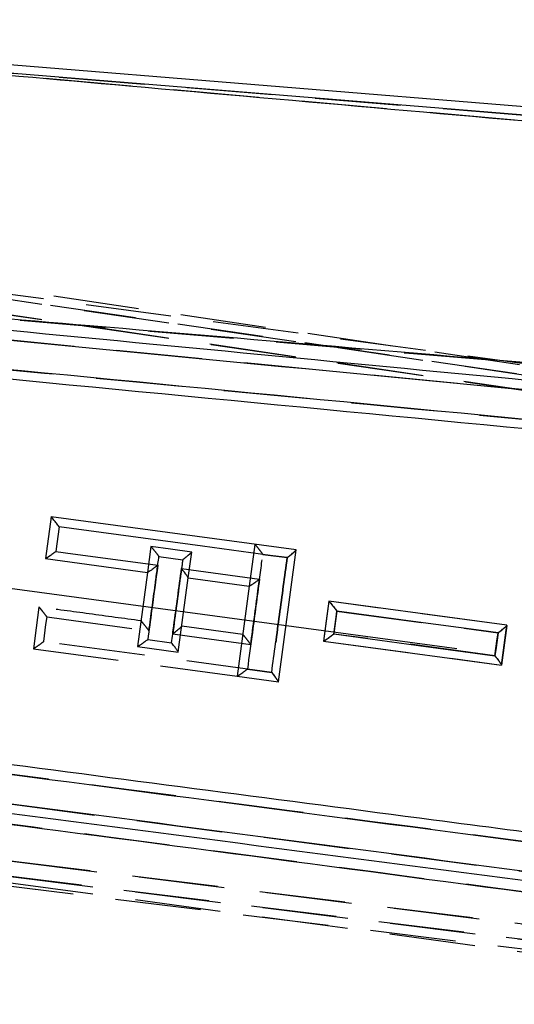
# Model space of a CAD drawing. Extents: x 67 to 774, y 27 to 578.
# Tile 5 of 43: x 326 to 341, y 55 to 84. Entities that reach past the tile are written whole.
import ezdxf

# ---------------------------------------------------------------- set-up
doc = ezdxf.new("R2010")
doc.units = 0
doc.header["$LTSCALE"] = 2
doc.linetypes.add('CENTERX2', pattern=[20.32, 12.7, -2.54, 2.54, -2.54])
doc.linetypes.add('HIDDEN', pattern=[1.905, 1.27, -0.635])
doc.layers.get('0').update_dxf_attribs({"linetype": 'CONTINUOUS'})
doc.layers.add('FORMATO', color=179, linetype='CONTINUOUS')

msp = doc.modelspace()

# ---------------------------------------------------------------- linework, layer by layer
at = {"color": 7, "linetype": 'CONTINUOUS'}
for p, q in [((362.638971, 79.630422), (309.224275, 84.007145)), ((362.616694, 79.38493), (316.066106, 83.199219)), ((326.784684, 69.242628), (326.617737, 68.005269)), ((334.055449, 68.261615), (326.784684, 69.242628)), ((333.527514, 64.348829), (334.055449, 68.261615)), ((326.617737, 68.005269), (329.642747, 67.597116)), ((329.642747, 67.597116), (329.345645, 65.395168)), ((330.555653, 65.231909), (330.852749, 67.433854)), ((330.852749, 67.433854), (332.663091, 67.189593)), ((332.663091, 67.189593), (332.302103, 64.514168)), ((335.024966, 66.741285), (334.865449, 65.558244)), ((340.312033, 66.027424), (335.024966, 66.741285)), ((340.152536, 64.844459), (340.312033, 66.027424)), ((329.652135, 65.605203), (330.35761, 65.509907)), ((334.865449, 65.558244), (340.152536, 64.844459)), ((329.345645, 65.395168), (330.555653, 65.231909)), ((332.608593, 64.723698), (333.329471, 64.626326)), ((332.302103, 64.514168), (333.527514, 64.348829))]:
    msp.add_line(p, q, dxfattribs=at)
at = {"color": 7, "linetype": 'HIDDEN'}
for p, q in [((315.631182, 83.234856), (362.616694, 79.38493)), ((359.508366, 79.340693), (315.631182, 83.234856)), ((374.609115, 68.76046), (304.646466, 79.07202)), ((305.148591, 78.700793), (374.517513, 68.506978)), ((374.517513, 68.506978), (305.153255, 78.700109)), ((305.166361, 78.611025), (372.76895, 69.489696)), ((375.472921, 67.907501), (305.146044, 78.242087)), ((305.150952, 78.241366), (375.472921, 67.907501)), ((357.80305, 71.380142), (312.231357, 75.777871)), ((332.830038, 68.426953), (332.66328, 67.191002)), ((329.745816, 68.360995), (329.642869, 67.598044)), ((329.745816, 68.360995), (329.746263, 68.360936)), ((330.852877, 67.434792), (330.955641, 68.196415)), ((333.068077, 68.132396), (333.788962, 68.035027)), ((329.98395, 68.066836), (330.689425, 67.971542)), ((326.423704, 66.567202), (326.424181, 66.567138)), ((332.469518, 65.751465), (330.658722, 65.99579)), ((340.311782, 66.024722), (340.152489, 64.844963)), ((340.312013, 66.026422), (340.312209, 66.027899)), ((334.866593, 65.557669), (334.865293, 65.557845)), ((326.257817, 65.329698), (326.256753, 65.32984)), ((310.444423, 62.704096), (349.455182, 57.58695)), ((302.928562, 61.807267), (384.663368, 51.758875)), ((384.663368, 51.758875), (302.933486, 61.80666)), ((302.854303, 61.447874), (370.453262, 52.327033)), ((302.226893, 61.139413), (384.537738, 51.055852)), ((384.407759, 51.332678), (302.809451, 61.364289)), ((302.814128, 61.363713), (384.407759, 51.332678))]:
    msp.add_line(p, q, dxfattribs=at)
at = {"color": 7, "linetype": 'CONTINUOUS', "flags": 128}
for points in [[(327.022724, 68.948907), (326.954747, 68.444464), (326.923956, 68.215997)], [(333.78888, 68.034929), (333.286041, 68.102848), (331.274675, 68.374533), (327.022724, 68.948907)], [(326.923956, 68.215997), (327.426782, 68.14807), (329.438093, 67.876367), (329.948919, 67.807365)], [(330.654394, 67.712068), (331.15722, 67.644146), (332.969222, 67.399388)], [(335.263093, 66.446134), (335.19515, 65.941743), (335.171688, 65.767552)], [(340.045573, 65.799748), (339.542774, 65.867704), (337.531578, 66.139525), (335.263093, 66.446134)], [(339.954182, 65.121237), (340.022117, 65.625594), (340.045573, 65.799748)], [(335.171688, 65.767552), (335.674473, 65.699602), (337.685622, 65.427809), (339.954182, 65.121237)]]:
    msp.add_lwpolyline(points, dxfattribs=at)
at = {"color": 7, "linetype": 'HIDDEN', "flags": 128}
for points in [[(330.955817, 68.197735), (330.329826, 68.282197), (329.74629, 68.360931)], [(335.025013, 66.740858), (334.946023, 66.155795), (334.865293, 65.557845)], [(340.312209, 66.027899), (337.64736, 66.387243), (335.025453, 66.740797)], [(326.423704, 66.567202), (326.340928, 65.953715), (326.256753, 65.32984)], [(335.171654, 65.767301), (335.239678, 66.271682), (335.263174, 66.445863)], [(335.263174, 66.445863), (335.765973, 66.377991), (337.77719, 66.106516), (340.045776, 65.800314)], [(326.563443, 65.540397), (326.631419, 66.044835), (326.66221, 66.273307)], [(326.66221, 66.273307), (327.164976, 66.205388), (329.17605, 65.933723), (329.68716, 65.864683)], [(340.045776, 65.800314), (339.977739, 65.295964), (339.954249, 65.12182)], [(333.329538, 64.626434), (332.826787, 64.694343), (330.81578, 64.965977), (326.563443, 65.540397)], [(330.392628, 65.769387), (330.8954, 65.701475), (332.707442, 65.456717)], [(334.866722, 65.557652), (337.48852, 65.204149), (340.152489, 64.844963)], [(339.954249, 65.12182), (339.451457, 65.189678), (337.440301, 65.461106), (335.171654, 65.767301)], [(326.258081, 65.329661), (329.871494, 64.842118), (332.30064, 64.514364)]]:
    msp.add_lwpolyline(points, dxfattribs=at)
at = {"color": 7, "linetype": 'CONTINUOUS'}
for points, knots in [([(316.066106, 83.199219), (320.406055, 82.814445), (335.113459, 81.510506), (349.819295, 80.205062), (360.185644, 79.284837)], [0, 0, 0, 0, 0.29508599, 1, 1, 1, 1]), ([(357.866901, 71.661289), (357.683768, 71.678964), (356.768102, 71.767339), (352.922282, 72.138462), (337.896614, 73.587997), (323.601772, 74.963985), (312.23746, 76.057887)], [0, 0, 0, 0, 0.012041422, 0.060207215, 0.25287044, 1, 1, 1, 1]), ([(312.231425, 75.777845), (319.836705, 75.04448), (335.047208, 73.577755), (350.255809, 72.108876), (357.860081, 71.374439)], [0, 0, 0, 0, 0.5000018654, 1, 1, 1, 1]), ([(359.039203, 72.26525), (348.672334, 73.15438), (333.966356, 74.415659), (319.256127, 75.64322), (314.915764, 76.005421)], [0, 0, 0, 0, 0.704942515, 1, 1, 1, 1]), ([(312.900785, 74.558363), (320.22546, 73.853457), (334.78711, 72.452086), (349.34728, 71.047535), (356.583518, 70.349489)], [0, 0, 0, 0, 0.503011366, 1, 1, 1, 1]), ([(357.07926, 70.570142), (349.642519, 71.288386), (334.93293, 72.709045), (320.221855, 74.127695), (312.948272, 74.829117)], [0, 0, 0, 0, 0.505570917, 1, 1, 1, 1]), ([(327.022724, 68.948907), (327.022112, 68.949713), (326.99529, 68.985025), (326.941426, 69.055044), (326.871464, 69.143666), (326.822767, 69.202949), (326.793912, 69.236015), (326.788098, 69.240375), (326.785186, 69.24256)], [0, 0, 0, 0, 0.006217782, 0.272610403, 0.536455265, 0.726401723, 0.862907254, 1, 1, 1, 1]), ([(326.923956, 68.215997), (326.92315, 68.215382), (326.894048, 68.193165), (326.828492, 68.143789), (326.73959, 68.079454), (326.672252, 68.033719), (326.632042, 68.008943), (326.623357, 68.006381), (326.619004, 68.005096)], [0, 0, 0, 0, 0.006351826, 0.229362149, 0.511261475, 0.714654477, 0.856964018, 1, 1, 1, 1]), ([(333.78888, 68.034929), (333.789686, 68.035544), (333.808186, 68.049663), (333.864615, 68.093355), (333.944859, 68.157448), (334.010916, 68.213708), (334.047571, 68.247881), (334.052695, 68.256121), (334.055266, 68.260253)], [0, 0, 0, 0, 0.006571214, 0.150803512, 0.464349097, 0.692744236, 0.845892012, 1, 1, 1, 1]), ([(333.329471, 64.626326), (333.406281, 65.196226), (333.559416, 66.332416), (333.712555, 67.468628), (333.78888, 68.034929)], [0, 0, 0, 0, 0.501588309, 1, 1, 1, 1]), ([(329.948919, 67.807365), (329.948115, 67.80675), (329.919362, 67.784737), (329.854012, 67.735622), (329.765241, 67.671391), (329.697664, 67.625581), (329.657254, 67.600777), (329.648471, 67.598219), (329.644068, 67.596937)], [0, 0, 0, 0, 0.006346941, 0.227075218, 0.509908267, 0.714015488, 0.856643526, 1, 1, 1, 1]), ([(329.948919, 67.807365), (329.88838, 67.358152), (329.789453, 66.624095), (329.690524, 65.890045), (329.652135, 65.605203)], [0, 0, 0, 0, 0.611957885, 1, 1, 1, 1]), ([(330.35761, 65.509907), (330.380269, 65.678044), (330.479192, 66.412094), (330.578123, 67.14615), (330.654394, 67.712068)], [0, 0, 0, 0, 0.229053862, 1, 1, 1, 1]), ([(330.852816, 67.434318), (330.851299, 67.437977), (330.848273, 67.445273), (330.821632, 67.485044), (330.772481, 67.554136), (330.711958, 67.635939), (330.669047, 67.692767), (330.655006, 67.711262), (330.654394, 67.712068)], [0, 0, 0, 0, 0.153878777, 0.306790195, 0.535254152, 0.849392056, 0.993436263, 1, 1, 1, 1]), ([(332.969222, 67.399388), (332.898064, 66.871427), (332.777856, 65.979524), (332.657645, 65.087635), (332.608593, 64.723698)], [0, 0, 0, 0, 0.59194898, 1, 1, 1, 1]), ([(332.664459, 67.18941), (332.668909, 67.190689), (332.677787, 67.19324), (332.718378, 67.218071), (332.78618, 67.263959), (332.874863, 67.328044), (332.939933, 67.377029), (332.968416, 67.398773), (332.969222, 67.399388)], [0, 0, 0, 0, 0.143656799, 0.286581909, 0.491361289, 0.775083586, 0.993635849, 1, 1, 1, 1]), ([(335.025399, 66.741227), (335.028201, 66.739067), (335.033792, 66.734756), (335.062239, 66.701895), (335.110401, 66.64298), (335.180575, 66.553909), (335.234973, 66.483128), (335.262481, 66.446938), (335.263093, 66.446134)], [0, 0, 0, 0, 0.136262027, 0.271955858, 0.460016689, 0.721276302, 0.993801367, 1, 1, 1, 1]), ([(340.045573, 65.799748), (340.046379, 65.800365), (340.064713, 65.814382), (340.121038, 65.857965), (340.201196, 65.92214), (340.267359, 65.978718), (340.304081, 66.013229), (340.309242, 66.021693), (340.31183, 66.025938)], [0, 0, 0, 0, 0.006579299, 0.149636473, 0.463555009, 0.692334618, 0.845682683, 1, 1, 1, 1]), ([(329.34702, 65.394985), (329.351472, 65.396263), (329.360352, 65.39881), (329.400909, 65.423613), (329.468653, 65.469437), (329.557427, 65.533619), (329.622693, 65.582663), (329.651331, 65.604588), (329.652135, 65.605203)], [0, 0, 0, 0, 0.143471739, 0.286210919, 0.49057262, 0.773735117, 0.993650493, 1, 1, 1, 1]), ([(330.555714, 65.232383), (330.554198, 65.236061), (330.551174, 65.243394), (330.524503, 65.283255), (330.475294, 65.352482), (330.414855, 65.434179), (330.372089, 65.490836), (330.358222, 65.509101), (330.35761, 65.509907)], [0, 0, 0, 0, 0.154127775, 0.307281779, 0.536316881, 0.851142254, 0.99343076, 1, 1, 1, 1]), ([(334.866885, 65.558051), (334.871399, 65.559325), (334.880405, 65.561867), (334.921211, 65.586719), (334.989286, 65.632663), (335.077854, 65.69665), (335.142732, 65.745383), (335.170884, 65.766936), (335.171688, 65.767552)], [0, 0, 0, 0, 0.143972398, 0.28720093, 0.492661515, 0.777234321, 0.993640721, 1, 1, 1, 1]), ([(339.954182, 65.121237), (339.954794, 65.120433), (339.968737, 65.102091), (340.011552, 65.04538), (340.07206, 64.963804), (340.121293, 64.894952), (340.147992, 64.855479), (340.15105, 64.848401), (340.152584, 64.844851)], [0, 0, 0, 0, 0.006562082, 0.149522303, 0.464179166, 0.692992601, 0.84601057, 1, 1, 1, 1]), ([(332.303539, 64.513974), (332.308048, 64.515248), (332.317041, 64.517788), (332.357804, 64.542622), (332.425815, 64.588524), (332.514472, 64.652575), (332.57948, 64.701409), (332.60779, 64.723083), (332.608593, 64.723698)], [0, 0, 0, 0, 0.143805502, 0.286867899, 0.491980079, 0.776102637, 0.993643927, 1, 1, 1, 1]), ([(333.329471, 64.626326), (333.330083, 64.625521), (333.343928, 64.60731), (333.386653, 64.550685), (333.44709, 64.469066), (333.496325, 64.39993), (333.523013, 64.360171), (333.526051, 64.352915), (333.527575, 64.349276)], [0, 0, 0, 0, 0.006564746, 0.148523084, 0.46350457, 0.692643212, 0.845836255, 1, 1, 1, 1]), ([(349.213269, 58.789978), (349.165005, 58.796307), (348.387446, 58.898281), (344.692728, 59.382829), (332.138819, 61.0287), (320.315373, 62.576472), (311.408792, 63.742406)], [0, 0, 0, 0, 0.003829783, 0.061699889, 0.293180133, 1, 1, 1, 1]), ([(311.395818, 63.462359), (317.68782, 62.637378), (330.345903, 60.977705), (343.005758, 59.316306), (349.372731, 58.480745)], [0, 0, 0, 0, 0.497073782, 1, 1, 1, 1]), ([(349.455115, 57.586763), (342.952693, 58.440106), (329.948038, 60.146768), (316.945708, 61.851617), (310.444637, 62.704029)], [0, 0, 0, 0, 0.50000723, 1, 1, 1, 1]), ([(310.384609, 62.43511), (316.886099, 61.5842), (329.889101, 59.882376), (342.894369, 58.177205), (349.397014, 57.324618)], [0, 0, 0, 0, 0.499999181, 1, 1, 1, 1]), ([(311.375702, 61.963261), (316.581918, 61.289107), (327.926825, 59.820053), (339.269312, 58.315389), (345.406693, 57.50122)], [0, 0, 0, 0, 0.45890345, 1, 1, 1, 1])]:
    msp.add_open_spline(points, degree=3, knots=knots, dxfattribs=at)
at = {"color": 7, "linetype": 'HIDDEN'}
for points, knots in [([(314.478625, 76.038084), (315.222498, 75.976197), (329.852237, 74.75907), (344.477227, 73.504845), (358.358585, 72.314394)], [0, 0, 0, 0, 0.050846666, 1, 1, 1, 1]), ([(312.948347, 74.829134), (320.221923, 74.127741), (334.933049, 72.709143), (349.642614, 71.288541), (357.079375, 70.570323)], [0, 0, 0, 0, 0.494426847, 1, 1, 1, 1]), ([(332.830492, 68.426892), (332.833338, 68.424723), (332.839017, 68.420394), (332.867603, 68.387453), (332.915969, 68.32839), (332.986052, 68.239506), (333.040241, 68.169044), (333.067466, 68.133202), (333.068077, 68.132396)], [0, 0, 0, 0, 0.136603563, 0.272624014, 0.461442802, 0.723734, 0.993792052, 1, 1, 1, 1]), ([(329.74629, 68.360931), (329.749179, 68.358753), (329.754945, 68.354405), (329.783686, 68.321398), (329.832246, 68.262228), (329.902276, 68.173464), (329.956325, 68.103232), (329.983338, 68.067642), (329.98395, 68.066836)], [0, 0, 0, 0, 0.136844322, 0.273102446, 0.462476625, 0.725529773, 0.993784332, 1, 1, 1, 1]), ([(330.955641, 68.196415), (330.953073, 68.192319), (330.947952, 68.184151), (330.911312, 68.150069), (330.845218, 68.0939), (330.765061, 68.029826), (330.708625, 67.986264), (330.690229, 67.972158), (330.689425, 67.971542)], [0, 0, 0, 0, 0.154179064, 0.307384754, 0.53596635, 0.849740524, 0.993434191, 1, 1, 1, 1]), ([(332.707442, 65.456717), (332.779152, 65.988765), (332.899362, 66.880652), (333.019576, 67.772552), (333.068077, 68.132396)], [0, 0, 0, 0, 0.596541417, 1, 1, 1, 1]), ([(333.788962, 68.035027), (333.789765, 68.035643), (333.808204, 68.049754), (333.864634, 68.093376), (333.944833, 68.157475), (334.010915, 68.213728), (334.047571, 68.247897), (334.052695, 68.256129), (334.055266, 68.260258)], [0, 0, 0, 0, 0.006560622, 0.150483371, 0.464155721, 0.692656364, 0.845846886, 1, 1, 1, 1]), ([(329.68716, 65.864683), (329.748206, 66.317657), (329.847132, 67.051705), (329.946067, 67.785759), (329.98395, 68.066836)], [0, 0, 0, 0, 0.617089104, 1, 1, 1, 1]), ([(330.689425, 67.971542), (330.666764, 67.803401), (330.567832, 67.069345), (330.4689, 66.335297), (330.392628, 65.769387)], [0, 0, 0, 0, 0.229056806, 1, 1, 1, 1]), ([(333.788962, 68.035027), (333.712626, 67.468694), (333.559477, 66.332487), (333.406344, 65.196298), (333.329538, 64.626434)], [0, 0, 0, 0, 0.498442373, 1, 1, 1, 1]), ([(335.025453, 66.740797), (335.02827, 66.738635), (335.033893, 66.734321), (335.0624, 66.70144), (335.110615, 66.642492), (335.180777, 66.553475), (335.235119, 66.482773), (335.262562, 66.446667), (335.263174, 66.445863)], [0, 0, 0, 0, 0.136355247, 0.272143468, 0.460379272, 0.721837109, 0.993799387, 1, 1, 1, 1]), ([(326.66221, 66.273307), (326.661599, 66.274113), (326.634738, 66.309502), (326.580802, 66.37957), (326.510752, 66.46824), (326.461989, 66.527511), (326.43305, 66.560574), (326.427169, 66.564942), (326.424222, 66.567131)], [0, 0, 0, 0, 0.006219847, 0.273100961, 0.536741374, 0.726535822, 0.862973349, 1, 1, 1, 1]), ([(329.449202, 66.158985), (329.449039, 66.159006), (328.937377, 66.226517), (327.929372, 66.364678), (326.921145, 66.500292), (326.424222, 66.567131)], [0, 0, 0, 0, 0.000161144, 0.507211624, 1, 1, 1, 1]), ([(329.68716, 65.864683), (329.686548, 65.865488), (329.659431, 65.901163), (329.605345, 65.971512), (329.535226, 66.060323), (329.486665, 66.119465), (329.457899, 66.152455), (329.452105, 66.156805), (329.449202, 66.158985)], [0, 0, 0, 0, 0.006208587, 0.275199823, 0.537945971, 0.727095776, 0.863253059, 1, 1, 1, 1]), ([(330.658532, 65.994418), (330.655957, 65.990273), (330.650821, 65.982007), (330.614105, 65.947761), (330.547928, 65.891393), (330.467842, 65.827405), (330.411626, 65.783913), (330.393434, 65.770003), (330.392628, 65.769387)], [0, 0, 0, 0, 0.154430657, 0.30789477, 0.537022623, 0.851448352, 0.993417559, 1, 1, 1, 1]), ([(340.045776, 65.800314), (340.04658, 65.800929), (340.064872, 65.814929), (340.1212, 65.858473), (340.201342, 65.922652), (340.267531, 65.979227), (340.304256, 66.013728), (340.309422, 66.022182), (340.312013, 66.026422)], [0, 0, 0, 0, 0.006563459, 0.149356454, 0.463443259, 0.692309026, 0.84566788, 1, 1, 1, 1]), ([(326.563443, 65.540397), (326.562637, 65.539782), (326.533609, 65.517622), (326.468104, 65.468291), (326.379162, 65.403996), (326.311656, 65.358257), (326.271282, 65.333489), (326.262489, 65.330939), (326.258081, 65.329661)], [0, 0, 0, 0, 0.006353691, 0.228840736, 0.510948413, 0.714504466, 0.856889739, 1, 1, 1, 1]), ([(332.469518, 65.751465), (332.472379, 65.749296), (332.478088, 65.744967), (332.506694, 65.71204), (332.555067, 65.653024), (332.625241, 65.564073), (332.679497, 65.493482), (332.70683, 65.457522), (332.707442, 65.456717)], [0, 0, 0, 0, 0.136481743, 0.272382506, 0.460926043, 0.72283529, 0.993796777, 1, 1, 1, 1]), ([(334.866722, 65.557652), (334.87123, 65.558926), (334.880222, 65.561469), (334.921002, 65.586311), (334.989023, 65.632252), (335.077672, 65.696245), (335.142579, 65.745105), (335.170848, 65.766686), (335.171654, 65.767301)], [0, 0, 0, 0, 0.143866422, 0.286993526, 0.492253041, 0.776623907, 0.993631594, 1, 1, 1, 1]), ([(339.954249, 65.12182), (339.954861, 65.121015), (339.968772, 65.102717), (340.011545, 65.046045), (340.072024, 64.964486), (340.121264, 64.895582), (340.147949, 64.856047), (340.151008, 64.848934), (340.152543, 64.845366)], [0, 0, 0, 0, 0.006563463, 0.14920105, 0.463918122, 0.692841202, 0.845933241, 1, 1, 1, 1]), ([(333.329538, 64.626434), (333.330148, 64.625629), (333.343934, 64.607427), (333.3867, 64.550872), (333.447081, 64.469221), (333.496342, 64.400041), (333.523019, 64.360229), (333.526053, 64.352942), (333.527575, 64.349286)], [0, 0, 0, 0, 0.006556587, 0.148262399, 0.46333601, 0.69256649, 0.845794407, 1, 1, 1, 1]), ([(349.372806, 58.480931), (343.005836, 59.31647), (330.345997, 60.977825), (317.687868, 62.637444), (311.395849, 63.462396)], [0, 0, 0, 0, 0.502926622, 1, 1, 1, 1]), ([(345.405433, 57.499493), (339.362501, 58.301642), (327.905294, 59.822491), (316.445614, 61.307425), (311.030171, 62.009154)], [0, 0, 0, 0, 0.527435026, 1, 1, 1, 1])]:
    msp.add_open_spline(points, degree=3, knots=knots, dxfattribs=at)
at = {"layer": 'FORMATO', "linetype": 'CENTERX2', "ltscale": 0.909091}
msp.add_line((375.441154, 60.391592), (272.039314, 74.343163), dxfattribs=at)

doc.saveas('drawing.dxf')
